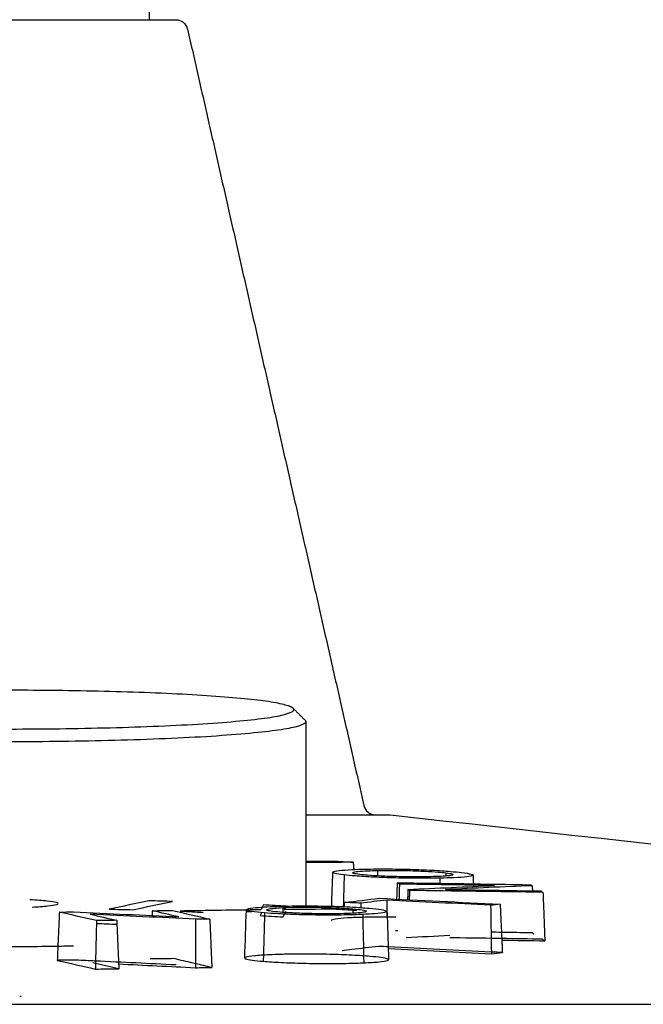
# Model space of a CAD drawing. Header units: millimetres. Extents: x -409 to 409, y -540 to 540.
# Tile 4 of 11: x -221 to -195, y -433 to -392. Entities that reach past the tile are written whole.
import ezdxf

# ---------------------------------------------------------------- set-up
doc = ezdxf.new("R2010")
doc.units = ezdxf.units.MM
for name, color, linetype, true_color in [('Make2D$Visible$Curves$Cast Base Assembly_D$TDL0715_02_PT01_R04_Cast_Base_D', 7, 'Continuous', 0xffffff), ('Make2D$Visible$Curves$Cast Base Assembly_D$TDL0715_02_pt14_R01_Beat_Table_Dimmer_knob', 7, 'Continuous', 0xffdd87), ('Make2D$Visible$Curves$TDL0715_02_PT02_R02_Base_Tube_D', 7, 'Continuous', 0xffffff)]:
    doc.layers.add(name, color=color, linetype=linetype, true_color=true_color)

msp = doc.modelspace()

# ---------------------------------------------------------------- linework, layer by layer
at = {"layer": 'Make2D$Visible$Curves$Cast Base Assembly_D$TDL0715_02_PT01_R04_Cast_Base_D', "color": 18, "true_color": 0x000000}
msp.add_rational_spline([(-223.798, -391.777), (-220.357, -391.777), (-217.43, -391.777), (-216.331, -391.777), (-215.604, -391.777)], [1, 0.891006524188, 1, 0.956072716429, 0.947553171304], degree=2, knots=[0, 0, 0, 6.692427, 6.692427, 9.389654, 9.389654, 9.389654], dxfattribs=at)
msp.add_rational_spline([(-215.604, -391.777), (-214.503, -391.777), (-214.503, -391.777)], [0.947553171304, 0.93493380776, 1], degree=2, dxfattribs=at)
for points, knots in [([(-214.503, -391.777), (-214.49, -391.778), (-214.463, -391.779), (-214.432, -391.782), (-214.414, -391.785), (-214.378, -391.793), (-214.36, -391.798), (-214.287, -391.822), (-214.236, -391.85), (-214.102, -391.957), (-214.04, -392.056), (-214.015, -392.166)], [0, 0, 0, 0, 0.0405171, 0.0405171, 0.096299, 0.096299, 0.1535391, 0.1535391, 0.3315099, 0.3315099, 0.680956, 0.680956, 0.680956, 0.680956]), ([(-206.692, -424.388), (-206.667, -424.498), (-206.605, -424.597), (-206.471, -424.704), (-206.42, -424.732), (-206.348, -424.757), (-206.33, -424.762), (-206.294, -424.77), (-206.276, -424.772), (-206.244, -424.775), (-206.218, -424.776), (-206.205, -424.777)], [0, 0, 0, 0, 0.3494461, 0.3494461, 0.527417, 0.527417, 0.584657, 0.584657, 0.640439, 0.640439, 0.680956, 0.680956, 0.680956, 0.680956]), ([(-209.104, -424.777), (-208.622, -424.777), (-207.404, -424.777), (-206.002, -424.777), (-205.604, -424.777), (-205.604, -424.777)], [0.2862583, 0.2862583, 0.2862583, 0.2862583, 0.3333333, 0.4166667, 0.5, 0.5, 0.5, 0.5]), ([(-207.981, -427.159), (-207.981, -427.153), (-207.976, -427.148), (-207.938, -427.123), (-207.854, -427.104), (-207.59, -427.072), (-207.407, -427.058), (-207.015, -427.039), (-206.816, -427.032), (-206.601, -427.028)], [0.3629962, 0.3629962, 0.3629962, 0.3629962, 0.4204695, 0.4204695, 0.6281677, 0.6281677, 0.8354436, 0.8354436, 1, 1, 1, 1]), ([(-207.51, -427.267), (-207.682, -427.248), (-207.813, -427.227), (-207.951, -427.19), (-207.981, -427.174), (-207.981, -427.159)], [0, 0, 0, 0, 0.2060382, 0.2060382, 0.3629962, 0.3629962, 0.3629962, 0.3629962]), ([(-203.543, -427.403), (-203.805, -427.408), (-204.1, -427.41), (-204.717, -427.408), (-205.049, -427.403), (-205.684, -427.386), (-205.995, -427.375), (-206.563, -427.348), (-206.828, -427.331), (-207.229, -427.299), (-207.385, -427.283), (-207.51, -427.267)], [0, 0, 0, 0, 0.205642, 0.205642, 0.418805, 0.418805, 0.626579, 0.626579, 0.834326, 0.834326, 1, 1, 1, 1]), ([(-207.156, -427.18), (-207.157, -427.174), (-207.15, -427.168), (-207.107, -427.148), (-207.037, -427.135), (-206.83, -427.113), (-206.69, -427.104), (-206.407, -427.092), (-206.275, -427.088), (-206.135, -427.085)], [0.3404472, 0.3404472, 0.3404472, 0.3404472, 0.4268296, 0.4268296, 0.6384183, 0.6384183, 0.8495779, 0.8495779, 1, 1, 1, 1]), ([(-206.861, -427.252), (-206.978, -427.238), (-207.064, -427.223), (-207.141, -427.198), (-207.156, -427.189), (-207.156, -427.18)], [0, 0, 0, 0, 0.2099235, 0.2099235, 0.3404472, 0.3404472, 0.3404472, 0.3404472]), ([(-204.012, -427.345), (-204.201, -427.349), (-204.414, -427.351), (-204.854, -427.35), (-205.088, -427.346), (-205.542, -427.335), (-205.769, -427.327), (-206.185, -427.308), (-206.379, -427.296), (-206.665, -427.273), (-206.772, -427.263), (-206.861, -427.252)], [0, 0, 0, 0, 0.210292, 0.210292, 0.421734, 0.421734, 0.633541, 0.633541, 0.845368, 0.845368, 1, 1, 1, 1]), ([(-206.601, -427.028), (-206.34, -427.022), (-206.045, -427.02), (-205.429, -427.022), (-205.097, -427.027), (-204.463, -427.045), (-204.152, -427.057), (-203.583, -427.086), (-203.319, -427.104), (-202.916, -427.138), (-202.759, -427.155), (-202.633, -427.171)], [0, 0, 0, 0, 0.205407, 0.205407, 0.418324, 0.418324, 0.625837, 0.625837, 0.833393, 0.833393, 1, 1, 1, 1]), ([(-206.135, -427.085), (-205.946, -427.081), (-205.733, -427.079), (-205.294, -427.08), (-205.06, -427.084), (-204.607, -427.095), (-204.38, -427.104), (-203.965, -427.125), (-203.77, -427.137), (-203.484, -427.161), (-203.376, -427.171), (-203.287, -427.182)], [0, 0, 0, 0, 0.210013, 0.210013, 0.421202, 0.421202, 0.632747, 0.632747, 0.844367, 0.844367, 1, 1, 1, 1]), ([(-206.135, -427.085), (-206.134, -427.145), (-206.133, -427.204), (-206.131, -427.279), (-206.131, -427.294), (-206.131, -427.309)], [0, 0, 0, 0, 0.088975, 0.088975, 0.1116648, 0.1116648, 0.1116648, 0.1116648]), ([(-202.992, -427.256), (-202.992, -427.261), (-202.998, -427.267), (-203.041, -427.286), (-203.111, -427.299), (-203.319, -427.32), (-203.459, -427.329), (-203.741, -427.34), (-203.872, -427.343), (-204.012, -427.345)], [0.3432789, 0.3432789, 0.3432789, 0.3432789, 0.4271345, 0.4271345, 0.6388261, 0.6388261, 0.8500529, 0.8500529, 1, 1, 1, 1]), ([(-202.161, -427.28), (-202.161, -427.286), (-202.165, -427.291), (-202.203, -427.316), (-202.287, -427.334), (-202.55, -427.364), (-202.732, -427.377), (-203.126, -427.394), (-203.327, -427.399), (-203.543, -427.403)], [0.360368, 0.360368, 0.360368, 0.360368, 0.4199576, 0.4199576, 0.6273243, 0.6273243, 0.8342098, 0.8342098, 1, 1, 1, 1]), ([(-203.287, -427.182), (-203.288, -427.222), (-203.289, -427.262), (-203.29, -427.306), (-203.29, -427.311), (-203.291, -427.316)], [0, 0, 0, 0, 0.05950216, 0.05950216, 0.06665804, 0.06665804, 0.06665804, 0.06665804]), ([(-203.287, -427.182), (-203.17, -427.197), (-203.084, -427.212), (-203.006, -427.237), (-202.992, -427.246), (-202.992, -427.256)], [0, 0, 0, 0, 0.2100883, 0.2100883, 0.3432789, 0.3432789, 0.3432789, 0.3432789]), ([(-202.633, -427.171), (-202.461, -427.192), (-202.329, -427.213), (-202.192, -427.25), (-202.162, -427.265), (-202.161, -427.28)], [0, 0, 0, 0, 0.2057538, 0.2057538, 0.360368, 0.360368, 0.360368, 0.360368]), ([(-219.383, -428.453), (-219.385, -428.439), (-219.411, -428.425), (-219.535, -428.39), (-219.664, -428.37), (-220.029, -428.332), (-220.278, -428.315), (-220.562, -428.301)], [0, 0, 0, 0, 0.241282, 0.241282, 0.603274, 0.603274, 1, 1, 1, 1]), ([(-220.466, -428.603), (-220.215, -428.59), (-219.995, -428.575), (-219.653, -428.54), (-219.526, -428.521), (-219.399, -428.485), (-219.375, -428.469), (-219.383, -428.453)], [0, 0, 0, 0, 0.361074, 0.361074, 0.722663, 0.722663, 1, 1, 1, 1]), ([(-211.57, -428.715), (-211.569, -428.699), (-211.535, -428.683), (-211.386, -428.649), (-211.249, -428.631), (-210.927, -428.604), (-210.756, -428.594), (-210.564, -428.586)], [0.4635546, 0.4635546, 0.4635546, 0.4635546, 0.6273805, 0.6273805, 0.8348345, 0.8348345, 1, 1, 1, 1]), ([(-210.727, -428.719), (-210.727, -428.707), (-210.706, -428.697), (-210.609, -428.673), (-210.514, -428.66), (-210.295, -428.641), (-210.184, -428.633), (-210.06, -428.627)], [0.4769319, 0.4769319, 0.4769319, 0.4769319, 0.6334751, 0.6334751, 0.8447559, 0.8447559, 1, 1, 1, 1]), ([(-210.564, -428.586), (-210.34, -428.574), (-210.075, -428.565), (-209.498, -428.554), (-209.175, -428.553), (-208.539, -428.557), (-208.218, -428.563), (-207.79, -428.576), (-207.668, -428.58), (-207.549, -428.585)], [0, 0, 0, 0, 0.2054708, 0.2054708, 0.4192845, 0.4192845, 0.6267114, 0.6267114, 0.7110497, 0.7110497, 0.7110497, 0.7110497]), ([(-210.06, -428.627), (-209.89, -428.62), (-209.692, -428.614), (-209.266, -428.608), (-209.03, -428.607), (-208.568, -428.611), (-208.335, -428.616), (-207.898, -428.631), (-207.688, -428.64), (-207.373, -428.659), (-207.252, -428.668), (-207.147, -428.678)], [0, 0, 0, 0, 0.209625, 0.209625, 0.426178, 0.426178, 0.63772, 0.63772, 0.849234, 0.849234, 1, 1, 1, 1]), ([(-207.514, -428.586), (-207.353, -428.593), (-207.198, -428.601), (-206.974, -428.613), (-206.896, -428.618), (-206.822, -428.623)], [0.719392, 0.719392, 0.719392, 0.719392, 0.8340917, 0.8340917, 0.8978055, 0.8978055, 0.8978055, 0.8978055]), ([(-210.817, -428.847), (-211.029, -428.83), (-211.205, -428.811), (-211.462, -428.771), (-211.541, -428.749), (-211.568, -428.723), (-211.57, -428.719), (-211.57, -428.715)], [0, 0, 0, 0, 0.2060434, 0.2060434, 0.4195708, 0.4195708, 0.4635546, 0.4635546, 0.4635546, 0.4635546]), ([(-206.743, -428.908), (-206.968, -428.919), (-207.233, -428.927), (-207.811, -428.936), (-208.134, -428.938), (-208.771, -428.934), (-209.093, -428.928), (-209.701, -428.911), (-209.996, -428.899), (-210.464, -428.874), (-210.654, -428.861), (-210.817, -428.847)], [0, 0, 0, 0, 0.20568, 0.20568, 0.419709, 0.419709, 0.62742, 0.62742, 0.835077, 0.835077, 1, 1, 1, 1]), ([(-210.162, -428.816), (-210.319, -428.803), (-210.45, -428.789), (-210.638, -428.761), (-210.698, -428.745), (-210.724, -428.726), (-210.727, -428.722), (-210.727, -428.719)], [0, 0, 0, 0, 0.210309, 0.210309, 0.4218484, 0.4218484, 0.4769319, 0.4769319, 0.4769319, 0.4769319]), ([(-207.249, -428.865), (-207.419, -428.872), (-207.617, -428.877), (-208.044, -428.883), (-208.279, -428.884), (-208.742, -428.879), (-208.975, -428.875), (-209.412, -428.861), (-209.622, -428.852), (-209.937, -428.833), (-210.058, -428.825), (-210.162, -428.816)], [0, 0, 0, 0, 0.209741, 0.209741, 0.426447, 0.426447, 0.638111, 0.638111, 0.849735, 0.849735, 1, 1, 1, 1]), ([(-206.638, -429.028), (-206.913, -429.034), (-207.164, -429.043), (-207.583, -429.067), (-207.754, -429.083), (-207.982, -429.119), (-208.044, -429.138), (-208.051, -429.16), (-208.051, -429.161), (-208.051, -429.162)], [0, 0, 0, 0, 0.2058296, 0.2058296, 0.4183113, 0.4183113, 0.6258755, 0.6258755, 0.6368532, 0.6368532, 0.6368532, 0.6368532]), ([(-206.584, -428.777), (-206.584, -428.788), (-206.605, -428.798), (-206.703, -428.822), (-206.798, -428.834), (-207.017, -428.852), (-207.126, -428.859), (-207.249, -428.865)], [0.4798373, 0.4798373, 0.4798373, 0.4798373, 0.6345218, 0.6345218, 0.8460778, 0.8460778, 1, 1, 1, 1]), ([(-207.147, -428.678), (-206.991, -428.69), (-206.86, -428.705), (-206.671, -428.734), (-206.612, -428.75), (-206.586, -428.769), (-206.583, -428.773), (-206.584, -428.777)], [0, 0, 0, 0, 0.21068, 0.21068, 0.422569, 0.422569, 0.4798373, 0.4798373, 0.4798373, 0.4798373]), ([(-205.735, -428.783), (-205.735, -428.799), (-205.769, -428.815), (-205.919, -428.848), (-206.055, -428.865), (-206.377, -428.89), (-206.55, -428.9), (-206.743, -428.908)], [0.4607974, 0.4607974, 0.4607974, 0.4607974, 0.6267738, 0.6267738, 0.8339162, 0.8339162, 1, 1, 1, 1]), ([(-205.364, -429.024), (-205.561, -429.022), (-205.756, -429.02), (-206.187, -429.021), (-206.423, -429.023), (-206.638, -429.028)], [0.7087415, 0.7087415, 0.7087415, 0.7087415, 0.8352689, 0.8352689, 1, 1, 1, 1]), ([(-206.49, -428.649), (-206.277, -428.667), (-206.101, -428.687), (-205.844, -428.728), (-205.765, -428.75), (-205.739, -428.774), (-205.737, -428.777), (-205.736, -428.78)], [0, 0, 0, 0, 0.2058374, 0.2058374, 0.4192044, 0.4192044, 0.4516551, 0.4516551, 0.4516551, 0.4516551]), ([(-219.398, -430.237), (-219.845, -430.244), (-220.304, -430.249), (-221.042, -430.254), (-221.323, -430.254), (-221.604, -430.254)], [0.91093697, 0.91093697, 0.91093697, 0.91093697, 0.96635555, 0.96635555, 1, 1, 1, 1]), ([(-210.611, -430.586), (-210.856, -430.597), (-211.069, -430.611), (-211.402, -430.644), (-211.523, -430.663), (-211.621, -430.695), (-211.639, -430.707), (-211.64, -430.718)], [0, 0, 0, 0, 0.2060453, 0.2060453, 0.4189743, 0.4189743, 0.536111, 0.536111, 0.536111, 0.536111]), ([(-207.197, -430.6), (-207.478, -430.586), (-207.789, -430.575), (-208.423, -430.559), (-208.755, -430.554), (-209.391, -430.553), (-209.705, -430.557), (-210.031, -430.564), (-210.074, -430.565), (-210.117, -430.567)], [0.2113672, 0.2113672, 0.2113672, 0.2113672, 0.4190238, 0.4190238, 0.6269123, 0.6269123, 0.8344236, 0.8344236, 0.8661996, 0.8661996, 0.8661996, 0.8661996]), ([(-206.438, -430.651), (-206.647, -430.633), (-206.9, -430.615), (-207.183, -430.601), (-207.19, -430.601), (-207.197, -430.6)], [0, 0, 0, 0, 0.2061836, 0.2061836, 0.2113672, 0.2113672, 0.2113672, 0.2113672]), ([(-205.666, -430.788), (-205.666, -430.78), (-205.676, -430.771), (-205.74, -430.741), (-205.842, -430.719), (-206.11, -430.682), (-206.261, -430.666), (-206.438, -430.651)], [0.5394387, 0.5394387, 0.5394387, 0.5394387, 0.6257454, 0.6257454, 0.8330808, 0.8330808, 1, 1, 1, 1]), ([(-211.64, -430.718), (-211.64, -430.728), (-211.63, -430.737), (-211.564, -430.767), (-211.462, -430.789), (-211.194, -430.825), (-211.044, -430.84), (-210.869, -430.854)], [0.536111, 0.536111, 0.536111, 0.536111, 0.6267349, 0.6267349, 0.8343741, 0.8343741, 1, 1, 1, 1]), ([(-210.869, -430.854), (-210.66, -430.872), (-210.407, -430.888), (-209.844, -430.915), (-209.525, -430.926), (-208.883, -430.941), (-208.551, -430.945), (-207.914, -430.946), (-207.6, -430.943), (-207.092, -430.932), (-206.881, -430.925), (-206.696, -430.916)], [0, 0, 0, 0, 0.206336, 0.206336, 0.419313, 0.419313, 0.627426, 0.627426, 0.83522, 0.83522, 1, 1, 1, 1]), ([(-206.696, -430.916), (-206.452, -430.906), (-206.239, -430.893), (-205.905, -430.862), (-205.783, -430.844), (-205.683, -430.813), (-205.665, -430.801), (-205.666, -430.789)], [0, 0, 0, 0, 0.2057229, 0.2057229, 0.4183257, 0.4183257, 0.5388716, 0.5388716, 0.5388716, 0.5388716]), ([(-221.604, -432.638), (-216.111, -432.638), (-210.646, -432.638), (-202.519, -432.637), (-199.81, -432.637), (-194.427, -432.636), (-191.727, -432.635), (-183.864, -432.633), (-178.904, -432.631), (-169.516, -432.627), (-165.044, -432.625), (-157.063, -432.619), (-153.479, -432.615), (-147.112, -432.607), (-144.402, -432.603), (-140.055, -432.593), (-138.38, -432.587), (-136.103, -432.573), (-135.514, -432.566), (-135.487, -432.557), (-135.487, -432.557), (-135.487, -432.557)], [0.0025162, 0.0025162, 0.0025162, 0.0025162, 0.0650162, 0.0650162, 0.0962662, 0.0962662, 0.1275162, 0.1275162, 0.1900162, 0.1900162, 0.2525162, 0.2525162, 0.3150162, 0.3150162, 0.3775162, 0.3775162, 0.4400162, 0.4400162, 0.5025162, 0.5025162, 0.5043571, 0.5043571, 0.5043571, 0.5043571])]:
    msp.add_open_spline(points, degree=3, knots=knots, dxfattribs=at)
for points, degree in [([(-214.015, -392.166), (-210.354, -408.277), (-206.692, -424.388)], 2), ([(-205.604, -424.777), (-182.234, -427.37), (-158.864, -429.963), (-135.495, -432.555)], 3), ([(-209.104, -426.703), (-208.724, -426.699), (-208.344, -426.695), (-207.963, -426.691)], 3), ([(-207.136, -426.743), (-207.792, -426.748), (-208.448, -426.754), (-209.104, -426.76)], 3), ([(-207.963, -426.691), (-207.687, -426.708), (-207.412, -426.726), (-207.136, -426.743)], 3), ([(-207.136, -426.743), (-207.125, -426.893), (-207.114, -427.044)], 2), ([(-208.03, -428.569), (-208.014, -428.099), (-207.997, -427.629), (-207.981, -427.159)], 3), ([(-207.51, -427.267), (-207.523, -427.706), (-207.536, -428.146), (-207.549, -428.585)], 3), ([(-203.543, -427.403), (-203.542, -427.474), (-203.541, -427.545), (-203.539, -427.616)], 3), ([(-202.161, -427.28), (-202.157, -427.399), (-202.152, -427.517), (-202.148, -427.636)], 3), ([(-205.309, -427.594), (-205.322, -427.933), (-205.335, -428.272)], 2), ([(-205.217, -427.652), (-205.247, -427.633), (-205.278, -427.613), (-205.309, -427.594)], 3), ([(-205.309, -427.594), (-203.462, -427.615), (-201.615, -427.642), (-199.768, -427.675)], 3), ([(-205.217, -427.652), (-205.226, -427.965), (-205.236, -428.277)], 2), ([(-201.271, -427.706), (-202.586, -427.685), (-203.902, -427.667), (-205.217, -427.652)], 3), ([(-204.863, -427.874), (-203.666, -427.815), (-202.469, -427.759), (-201.271, -427.706)], 3), ([(-199.703, -427.716), (-200.904, -427.766), (-202.104, -427.819), (-203.305, -427.876)], 3), ([(-202.146, -427.692), (-202.146, -427.71), (-202.145, -427.728), (-202.144, -427.745)], 3), ([(-199.768, -427.675), (-199.746, -427.689), (-199.725, -427.702), (-199.703, -427.716)], 3), ([(-199.703, -427.716), (-199.699, -427.823), (-199.696, -427.93)], 2), ([(-204.863, -427.874), (-204.871, -428.084), (-204.879, -428.294)], 2), ([(-204.798, -427.915), (-204.82, -427.901), (-204.842, -427.888), (-204.863, -427.874)], 3), ([(-204.798, -427.915), (-204.804, -428.106), (-204.81, -428.298)], 2), ([(-199.257, -427.994), (-201.104, -427.962), (-202.951, -427.936), (-204.798, -427.915)], 3), ([(-203.305, -427.876), (-201.986, -427.893), (-200.668, -427.913), (-199.349, -427.936)], 3), ([(-199.349, -427.936), (-199.318, -427.955), (-199.288, -427.975), (-199.257, -427.994)], 3), ([(-199.257, -427.994), (-199.218, -428.999), (-199.18, -430.004)], 2), ([(-215.611, -428.344), (-216.164, -428.458), (-216.717, -428.573), (-217.271, -428.688)], 3), ([(-216.294, -428.714), (-215.741, -428.599), (-215.187, -428.485), (-214.633, -428.372)], 3), ([(-214.633, -428.372), (-214.959, -428.362), (-215.285, -428.353), (-215.611, -428.344)], 3), ([(-210.864, -428.515), (-210.898, -428.582), (-210.932, -428.65), (-210.965, -428.718)], 3), ([(-209.901, -428.572), (-210.222, -428.553), (-210.543, -428.534), (-210.864, -428.515)], 3), ([(-210.06, -428.627), (-210.058, -428.693), (-210.057, -428.759), (-210.055, -428.824)], 3), ([(-210.001, -428.564), (-210.001, -428.565), (-210.001, -428.566)], 2), ([(-209.996, -428.713), (-209.964, -428.666), (-209.933, -428.619), (-209.901, -428.572)], 3), ([(-207.549, -428.585), (-207.537, -428.585), (-207.525, -428.586), (-207.514, -428.586)], 3), ([(-207.505, -428.41), (-207.509, -428.498), (-207.513, -428.586)], 2), ([(-207.505, -428.41), (-207.015, -428.352), (-206.525, -428.295), (-206.035, -428.239)], 3), ([(-206.825, -428.441), (-207.052, -428.43), (-207.278, -428.42), (-207.505, -428.41)], 3), ([(-205.743, -428.316), (-206.104, -428.358), (-206.464, -428.399), (-206.825, -428.441)], 3), ([(-206.825, -428.441), (-206.823, -428.532), (-206.822, -428.623)], 2), ([(-206.822, -428.623), (-206.821, -428.623), (-206.821, -428.623), (-206.82, -428.623)], 3), ([(-206.82, -428.623), (-206.701, -428.631), (-206.591, -428.64), (-206.49, -428.649)], 3), ([(-206.035, -428.239), (-204.368, -428.318), (-202.702, -428.401), (-201.036, -428.487)], 3), ([(-205.743, -428.316), (-205.739, -428.548), (-205.736, -428.78)], 2), ([(-201.43, -428.53), (-202.868, -428.456), (-204.305, -428.385), (-205.743, -428.316)], 3), ([(-201.036, -428.487), (-201.167, -428.501), (-201.299, -428.515), (-201.43, -428.53)], 3), ([(-201.43, -428.53), (-201.414, -429.535), (-201.399, -430.541)], 2), ([(-201.036, -428.487), (-200.989, -429.489), (-200.942, -430.491)], 2), ([(-219.336, -428.813), (-219.38, -429.813), (-219.423, -430.814)], 2), ([(-219.336, -428.813), (-219.141, -428.809), (-218.946, -428.806), (-218.751, -428.803)], 3), ([(-217.795, -429.166), (-218.309, -429.048), (-218.823, -428.93), (-219.336, -428.813)], 3), ([(-218.751, -428.803), (-217.291, -428.87), (-215.831, -428.939), (-214.371, -429.011)], 3), ([(-218.06, -428.899), (-217.692, -428.983), (-217.323, -429.068), (-216.954, -429.153)], 3), ([(-213.679, -429.11), (-215.139, -429.037), (-216.599, -428.966), (-218.06, -428.899)], 3), ([(-217.271, -428.688), (-216.945, -428.696), (-216.62, -428.705), (-216.294, -428.714)], 3), ([(-215.476, -428.755), (-215.48, -428.856), (-215.484, -428.957)], 2), ([(-215.476, -428.755), (-215.195, -428.751), (-214.914, -428.748), (-214.633, -428.744)], 3), ([(-214.371, -429.011), (-214.739, -428.926), (-215.107, -428.84), (-215.476, -428.755)], 3), ([(-214.633, -428.744), (-214.119, -428.864), (-213.606, -428.983), (-213.092, -429.103)], 3), ([(-211.571, -428.726), (-212.486, -428.738), (-213.402, -428.752), (-214.317, -428.768)], 3), ([(-214.317, -428.768), (-213.998, -428.786), (-213.678, -428.803), (-213.359, -428.821)], 3), ([(-211.64, -430.718), (-211.617, -430.054), (-211.594, -429.39), (-211.571, -428.725)], 3), ([(-211.573, -428.793), (-211.495, -428.792), (-211.417, -428.791), (-211.339, -428.79)], 3), ([(-211.571, -428.725), (-211.57, -428.722), (-211.57, -428.718), (-211.57, -428.715)], 3), ([(-210.965, -428.718), (-211.167, -428.72), (-211.369, -428.723), (-211.571, -428.726)], 3), ([(-210.933, -428.837), (-210.957, -428.876), (-210.98, -428.915), (-211.003, -428.954)], 3), ([(-211.003, -428.954), (-210.683, -428.973), (-210.363, -428.992), (-210.042, -429.011)], 3), ([(-210.817, -428.847), (-210.834, -429.516), (-210.852, -430.185), (-210.869, -430.854)], 3), ([(-210.727, -428.719), (-210.727, -428.719), (-210.727, -428.719), (-210.727, -428.719)], 3), ([(-210.042, -429.011), (-210.006, -428.933), (-209.97, -428.856), (-209.934, -428.778)], 3), ([(-207.955, -428.691), (-208.635, -428.697), (-209.315, -428.704), (-209.996, -428.713)], 3), ([(-206.989, -428.751), (-207.311, -428.731), (-207.633, -428.711), (-207.955, -428.691)], 3), ([(-207.147, -428.678), (-207.149, -428.738), (-207.151, -428.799), (-207.152, -428.859)], 3), ([(-206.743, -428.908), (-206.728, -429.577), (-206.712, -430.247), (-206.696, -430.916)], 3), ([(-205.736, -428.78), (-205.736, -428.781), (-205.735, -428.782), (-205.735, -428.783)], 3), ([(-205.736, -428.783), (-205.734, -428.902), (-205.732, -429.021)], 2), ([(-205.735, -428.783), (-205.732, -428.862), (-205.73, -428.942), (-205.727, -429.021)], 3), ([(-205.727, -429.021), (-205.706, -429.61), (-205.686, -430.199), (-205.665, -430.789)], 3), ([(-217.795, -429.166), (-217.819, -430.171), (-217.843, -431.176)], 2), ([(-217.798, -429.28), (-217.503, -429.291), (-217.219, -429.304), (-216.947, -429.318)], 3), ([(-216.954, -429.153), (-217.235, -429.157), (-217.515, -429.161), (-217.795, -429.166)], 3), ([(-216.954, -429.153), (-216.911, -430.157), (-216.868, -431.161)], 2), ([(-213.679, -429.11), (-213.684, -430.114), (-213.69, -431.119)], 2), ([(-213.092, -429.103), (-213.288, -429.105), (-213.483, -429.107), (-213.679, -429.11)], 3), ([(-213.092, -429.103), (-213.049, -430.107), (-213.005, -431.111)], 2), ([(-205.725, -429.089), (-205.727, -429.089), (-205.729, -429.089), (-205.731, -429.089)], 3), ([(-205.727, -429.328), (-205.723, -429.328), (-205.72, -429.328), (-205.716, -429.328)], 3), ([(-205.277, -429.594), (-205.313, -429.594), (-205.349, -429.593), (-205.386, -429.593)], 3), ([(-203.131, -429.789), (-203.733, -429.817), (-204.335, -429.846), (-204.936, -429.876)], 3), ([(-200.981, -429.654), (-201.125, -429.652), (-201.269, -429.65), (-201.413, -429.647)], 3), ([(-199.705, -429.676), (-200.131, -429.669), (-200.556, -429.661), (-200.981, -429.654)], 3), ([(-199.63, -429.723), (-199.655, -429.708), (-199.68, -429.692), (-199.705, -429.676)], 3), ([(-218.743, -430.224), (-218.958, -430.229), (-219.177, -430.233), (-219.398, -430.237)], 3), ([(-206.066, -430.237), (-206.441, -430.28), (-206.816, -430.323), (-207.191, -430.367)], 3), ([(-205.684, -430.255), (-205.811, -430.249), (-205.939, -430.243), (-206.066, -430.237)], 3), ([(-201.4, -430.468), (-202.828, -430.394), (-204.256, -430.323), (-205.684, -430.255)], 3), ([(-201.409, -429.903), (-201.98, -429.894), (-202.551, -429.886), (-203.123, -429.878)], 3), ([(-200.969, -429.909), (-201.115, -429.907), (-201.262, -429.905), (-201.409, -429.903)], 3), ([(-199.287, -429.937), (-199.848, -429.927), (-200.408, -429.918), (-200.969, -429.909)], 3), ([(-200.966, -429.975), (-200.37, -429.984), (-199.775, -429.994), (-199.18, -430.004)], 3), ([(-199.18, -430.004), (-199.215, -429.982), (-199.251, -429.959), (-199.287, -429.937)], 3), ([(-210.117, -430.567), (-210.294, -430.572), (-210.461, -430.578), (-210.611, -430.586)], 3), ([(-207.191, -430.367), (-207.327, -430.383), (-207.463, -430.399), (-207.599, -430.415)], 3), ([(-205.682, -430.329), (-204.254, -430.397), (-202.826, -430.467), (-201.399, -430.541)], 3), ([(-200.942, -430.491), (-201.094, -430.483), (-201.247, -430.475), (-201.4, -430.468)], 3), ([(-201.399, -430.541), (-201.246, -430.524), (-201.094, -430.508), (-200.942, -430.491)], 3), ([(-218.74, -430.802), (-218.968, -430.806), (-219.195, -430.81), (-219.423, -430.814)], 3), ([(-219.423, -430.814), (-218.896, -430.934), (-218.37, -431.055), (-217.843, -431.176)], 3), ([(-217.945, -430.839), (-218.21, -430.827), (-218.475, -430.814), (-218.74, -430.802)], 3), ([(-217.835, -430.844), (-217.872, -430.842), (-217.908, -430.841), (-217.945, -430.839)], 3), ([(-217.837, -430.938), (-217.872, -430.93), (-217.906, -430.922), (-217.94, -430.914)], 3), ([(-216.868, -431.161), (-217.191, -431.086), (-217.514, -431.012), (-217.837, -430.938)], 3), ([(-214.491, -431.004), (-215.606, -430.949), (-216.72, -430.896), (-217.835, -430.844)], 3), ([(-216.876, -430.964), (-215.814, -431.014), (-214.752, -431.066), (-213.69, -431.119)], 3), ([(-214.585, -430.743), (-214.911, -430.747), (-215.236, -430.751), (-215.562, -430.756)], 3), ([(-214.477, -430.768), (-214.513, -430.76), (-214.549, -430.752), (-214.585, -430.743)], 3), ([(-213.689, -430.952), (-213.952, -430.89), (-214.214, -430.829), (-214.477, -430.768)], 3), ([(-213.005, -431.111), (-213.233, -431.058), (-213.461, -431.005), (-213.689, -430.952)], 3), ([(-205.666, -430.789), (-205.666, -430.789), (-205.666, -430.788), (-205.666, -430.788)], 3), ([(-217.843, -431.176), (-217.518, -431.17), (-217.193, -431.166), (-216.868, -431.161)], 3), ([(-213.69, -431.119), (-213.462, -431.116), (-213.234, -431.114), (-213.005, -431.111)], 3), ([(-220.984, -432.302), (-220.963, -432.303), (-220.943, -432.305), (-220.923, -432.306)], 3)]:
    msp.add_open_spline(points, degree=degree, dxfattribs=at)
at = {"layer": 'Make2D$Visible$Curves$Cast Base Assembly_D$TDL0715_02_pt14_R01_Beat_Table_Dimmer_knob', "color": 18, "true_color": 0x000000}
for points, weights, knots in [([(-209.631, -420.355), (-210.385, -419.605), (-221.604, -419.605), (-232.823, -419.605), (-233.577, -420.355)], [1, 0.7304818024, 1, 0.7304818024, 1], [0.831744, 0.831744, 0.831744, 18.874204, 18.874204, 36.916663, 36.916663, 36.916663]), ([(-233.604, -420.408), (-233.628, -421.213), (-221.628, -421.214), (-209.628, -421.216), (-209.604, -420.411)], [1, 0.707106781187, 1, 0.707106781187, 1], [0, 0, 0, 18.849556, 18.849556, 37.699112, 37.699112, 37.699112]), ([(-209.104, -420.91), (-209.129, -421.747), (-221.617, -421.747), (-234.104, -421.746), (-234.104, -420.908)], [1, 0.70746978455, 1, 0.70746978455, 1], [0, 0, 0, 19.622117, 19.622117, 39.244233, 39.244233, 39.244233])]:
    msp.add_rational_spline(points, weights, degree=2, knots=knots, dxfattribs=at)
for points, weights in [([(-209.604, -420.411), (-209.603, -420.383), (-209.631, -420.355)], [1, 0.999399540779, 1]), ([(-209.132, -420.852), (-209.104, -420.88), (-209.104, -420.908)], [1, 0.999434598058, 1])]:
    msp.add_rational_spline(points, weights, degree=2, dxfattribs=at)
for points in [[(-209.631, -420.355), (-209.381, -420.604), (-209.132, -420.852)], [(-209.104, -420.91), (-209.104, -424.732), (-209.104, -428.554)]]:
    msp.add_open_spline(points, degree=2, dxfattribs=at)
at = {"layer": 'Make2D$Visible$Curves$TDL0715_02_PT02_R02_Base_Tube_D', "color": 18, "true_color": 0x000000}
msp.add_open_spline([(-215.604, -212.625), (-215.604, -302.201), (-215.604, -391.777)], degree=2, dxfattribs=at)

doc.saveas('drawing.dxf')
